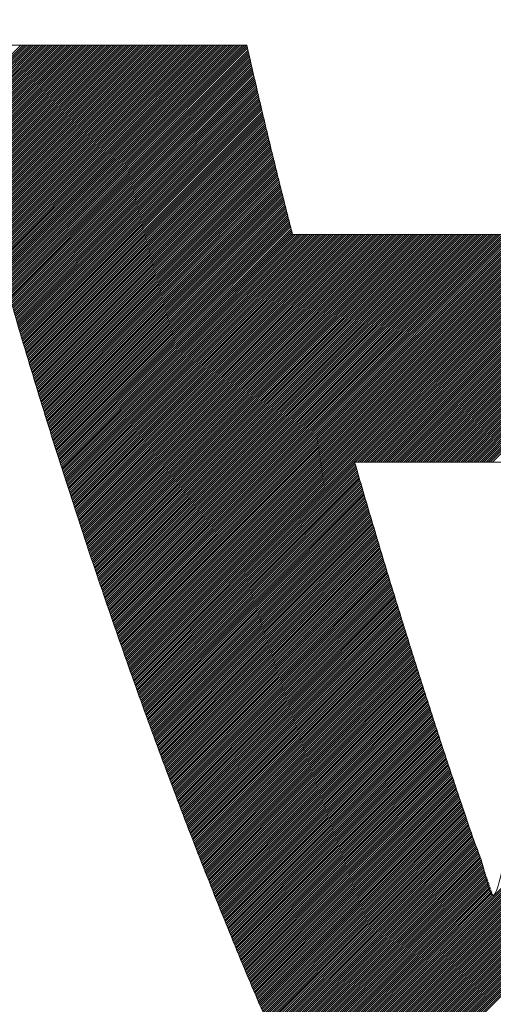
# Model space of a CAD drawing. Header units: millimetres. Extents: x 0 to 1071, y 0 to 742.
# Tile 59 of 130: x 195 to 197, y 523.35 to 527.51. Entities that reach past the tile are written whole.
import ezdxf

# ---------------------------------------------------------------- set-up
doc = ezdxf.new("R2010")
doc.units = ezdxf.units.MM
doc.header["$LTSCALE"] = 0.454724
doc.layers.add('NoLayerName_001', color=7, linetype='Continuous')
doc.layers.add('NoLayerName_002', color=7, linetype='Continuous')

# ---------------------------------------------------------------- blocks, each defined once
blk = doc.blocks.new('JZB_0009')
at = {"layer": 'NoLayerName_002', "color": 7, "linetype": 'Continuous', "lineweight": 25}
for p, q in [((11.0059, 4.8402), (10.7433, 4.5776)), ((11.0148, 4.8402), (10.745, 4.5704)), ((11.0237, 4.8402), (10.7467, 4.5632)), ((11.0326, 4.8402), (10.7484, 4.5561)), ((11.0415, 4.8402), (10.7502, 4.5489)), ((11.0504, 4.8402), (10.7519, 4.5417)), ((11.0593, 4.8402), (10.7537, 4.5346)), ((11.0682, 4.8402), (10.7556, 4.5276)), ((11.0771, 4.8402), (10.7574, 4.5205)), ((11.086, 4.8402), (10.7592, 4.5134)), ((11.095, 4.8402), (10.7611, 4.5063)), ((11.1039, 4.8402), (10.7629, 4.4992)), ((11.1128, 4.8402), (10.7647, 4.4922)), ((11.1217, 4.8402), (10.7665, 4.4851)), ((11.1306, 4.8402), (10.7684, 4.478)), ((11.1395, 4.8402), (10.7702, 4.4709)), ((11.1484, 4.8402), (10.772, 4.4638)), ((11.1573, 4.8402), (10.7739, 4.4568)), ((11.1662, 4.8402), (10.7757, 4.4497)), ((11.1751, 4.8402), (10.7775, 4.4426)), ((11.184, 4.8402), (10.7793, 4.4355)), ((11.1929, 4.8402), (10.7812, 4.4284)), ((11.2019, 4.8402), (10.783, 4.4214)), ((11.2108, 4.8402), (10.7848, 4.4143)), ((11.2197, 4.8402), (10.7867, 4.4072)), ((11.2286, 4.8402), (10.7885, 4.4001)), ((11.2375, 4.8402), (10.7903, 4.393)), ((11.2464, 4.8402), (10.7922, 4.386)), ((11.2553, 4.8402), (10.794, 4.3789)), ((11.2642, 4.8402), (10.7958, 4.3718)), ((11.2731, 4.8402), (10.7976, 4.3647)), ((11.282, 4.8402), (10.7995, 4.3576)), ((11.2909, 4.8402), (10.8013, 4.3506)), ((11.2998, 4.8402), (10.8031, 4.3435)), ((11.3088, 4.8402), (10.805, 4.3364)), ((11.3177, 4.8402), (10.8068, 4.3293)), ((11.3266, 4.8402), (10.8086, 4.3223)), ((11.3355, 4.8402), (10.8104, 4.3152)), ((11.3444, 4.8402), (10.8123, 4.3081)), ((11.3533, 4.8402), (10.8141, 4.301)), ((11.3622, 4.8402), (10.8159, 4.2939)), ((11.3711, 4.8402), (10.8178, 4.2869)), ((11.38, 4.8402), (10.8196, 4.2798)), ((11.3889, 4.8402), (10.8214, 4.2727)), ((11.3978, 4.8402), (10.8232, 4.2656)), ((11.4067, 4.8402), (10.8251, 4.2585)), ((11.4157, 4.8402), (10.8269, 4.2515)), ((11.4246, 4.8402), (10.8287, 4.2444)), ((11.4335, 4.8402), (10.8306, 4.2373)), ((11.4424, 4.8402), (10.8325, 4.2303)), ((11.4513, 4.8402), (10.8344, 4.2234)), ((11.4602, 4.8402), (10.8364, 4.2164)), ((11.4691, 4.8402), (10.8384, 4.2095)), ((11.478, 4.8402), (10.8403, 4.2025)), ((11.4869, 4.8402), (10.8423, 4.1956)), ((11.4958, 4.8402), (10.8442, 4.1886)), ((11.5047, 4.8402), (10.8462, 4.1817)), ((11.5136, 4.8402), (10.8482, 4.1747)), ((11.5226, 4.8402), (10.8501, 4.1678)), ((11.5315, 4.8402), (10.8521, 4.1608)), ((11.5404, 4.8402), (10.8541, 4.1539)), ((11.5493, 4.8402), (10.856, 4.1469)), ((11.5582, 4.8402), (10.858, 4.14)), ((11.5671, 4.8402), (10.8599, 4.133)), ((11.576, 4.8402), (10.8619, 4.1261)), ((11.5849, 4.8402), (10.8639, 4.1192)), ((11.5938, 4.8402), (10.8658, 4.1122)), ((11.6027, 4.8402), (10.8678, 4.1053)), ((11.6116, 4.8402), (10.8697, 4.0983)), ((11.6206, 4.8402), (10.8717, 4.0914)), ((11.6295, 4.8402), (10.8737, 4.0844)), ((11.6384, 4.8402), (10.8756, 4.0775)), ((11.6473, 4.8402), (10.8776, 4.0705)), ((11.6562, 4.8402), (10.8795, 4.0636)), ((11.6651, 4.8402), (10.8815, 4.0566)), ((11.674, 4.8402), (10.8835, 4.0497)), ((11.6829, 4.8402), (10.8854, 4.0427)), ((11.6918, 4.8402), (10.8874, 4.0358)), ((11.7007, 4.8402), (10.8893, 4.0288)), ((11.7096, 4.8402), (10.8913, 4.0219)), ((11.7185, 4.8402), (10.8933, 4.0149)), ((11.7275, 4.8402), (10.8952, 4.008)), ((11.7364, 4.8402), (10.8972, 4.001)), ((11.7453, 4.8402), (10.8992, 3.9941)), ((11.7542, 4.8402), (10.9011, 3.9871)), ((11.7631, 4.8402), (10.9031, 3.9802)), ((11.772, 4.8402), (10.905, 3.9733)), ((11.7809, 4.8402), (10.907, 3.9663)), ((11.7898, 4.8402), (10.909, 3.9594)), ((11.7987, 4.8402), (10.9109, 3.9524)), ((11.8076, 4.8402), (10.9129, 3.9455)), ((11.8165, 4.8402), (10.9148, 3.9385)), ((11.8254, 4.8402), (10.9168, 3.9316)), ((11.8344, 4.8402), (10.9188, 3.9246)), ((11.8433, 4.8402), (10.9207, 3.9177)), ((11.8522, 4.8402), (10.9227, 3.9107)), ((11.8611, 4.8402), (10.9246, 3.9038)), ((11.87, 4.8402), (10.9266, 3.8968)), ((11.8789, 4.8402), (10.9286, 3.8899)), ((11.8878, 4.8402), (10.9305, 3.8829)), ((11.8967, 4.8402), (10.9325, 3.876)), ((11.9056, 4.8402), (10.9344, 3.869)), ((11.9145, 4.8402), (10.9364, 3.8621)), ((11.9234, 4.8402), (10.9384, 3.8551)), ((11.9323, 4.8402), (10.9403, 3.8482)), ((11.9413, 4.8402), (10.9423, 3.8413)), ((11.9502, 4.8402), (10.9443, 3.8343)), ((11.9591, 4.8402), (10.9462, 3.8274)), ((11.9616, 4.8339), (10.9482, 3.8204)), ((11.9633, 4.8266), (10.9501, 3.8135)), ((11.965, 4.8194), (10.9521, 3.8065)), ((14.6494, 4.8402), (12.8899, 3.0807)), ((14.6583, 4.8402), (12.8988, 3.0807)), ((14.6672, 4.8402), (12.9078, 3.0807)), ((14.6761, 4.8402), (12.9167, 3.0807)), ((14.6851, 4.8402), (12.9256, 3.0807)), ((14.694, 4.8402), (12.9345, 3.0807)), ((14.7029, 4.8402), (12.9434, 3.0807)), ((14.7118, 4.8402), (12.9523, 3.0807)), ((14.7207, 4.8402), (12.9612, 3.0807)), ((14.7296, 4.8402), (12.9701, 3.0807)), ((14.7385, 4.8402), (12.979, 3.0807)), ((14.7474, 4.8402), (12.9879, 3.0807)), ((14.7563, 4.8402), (12.9968, 3.0807)), ((11.9667, 4.8122), (10.9541, 3.7996)), ((11.9683, 4.8049), (10.956, 3.7926)), ((11.97, 4.7977), (10.958, 3.7857)), ((11.9717, 4.7905), (10.9599, 3.7787)), ((11.9734, 4.7832), (10.9619, 3.7718)), ((11.9751, 4.776), (10.9639, 3.7648)), ((11.9767, 4.7688), (10.9658, 3.7579)), ((11.9784, 4.7616), (10.9678, 3.7509)), ((11.9801, 4.7543), (10.9697, 3.744)), ((11.9818, 4.7471), (10.9717, 3.737)), ((11.9834, 4.7399), (10.9737, 3.7301)), ((11.9851, 4.7326), (10.9756, 3.7231)), ((11.9868, 4.7254), (10.9776, 3.7162)), ((11.9885, 4.7182), (10.9796, 3.7092)), ((11.9902, 4.7109), (10.9815, 3.7023)), ((11.9918, 4.7037), (10.9835, 3.6954)), ((11.9935, 4.6965), (10.9854, 3.6884)), ((11.9952, 4.6893), (10.9874, 3.6815)), ((11.9969, 4.682), (10.9894, 3.6745)), ((11.9985, 4.6748), (10.9913, 3.6676)), ((12.0002, 4.6676), (10.9933, 3.6606)), ((12.0019, 4.6603), (10.9952, 3.6537)), ((12.0036, 4.6531), (10.9972, 3.6467)), ((12.0053, 4.6459), (10.9992, 3.6398)), ((12.0069, 4.6386), (11.0011, 3.6328)), ((12.0086, 4.6314), (11.0031, 3.6259)), ((12.0103, 4.6242), (11.005, 3.6189)), ((12.012, 4.6169), (11.007, 3.612)), ((12.0136, 4.6097), (11.009, 3.605)), ((12.0153, 4.6025), (11.011, 3.5981)), ((12.017, 4.5953), (11.0131, 3.5914)), ((12.0187, 4.588), (11.0152, 3.5846)), ((12.0204, 4.5808), (11.0173, 3.5778)), ((12.022, 4.5736), (11.0194, 3.571)), ((12.0237, 4.5663), (11.0215, 3.5642)), ((12.0254, 4.5591), (11.0237, 3.5574)), ((12.0271, 4.5519), (11.0258, 3.5506)), ((12.0287, 4.5446), (11.0279, 3.5438)), ((12.0304, 4.5374), (11.03, 3.537)), ((12.0321, 4.5302), (11.0321, 3.5302)), ((12.0338, 4.523), (11.0342, 3.5234)), ((12.0355, 4.5157), (11.0363, 3.5166)), ((12.0371, 4.5085), (11.0384, 3.5098)), ((12.0388, 4.5013), (11.0406, 3.503)), ((12.0405, 4.494), (11.0427, 3.4962)), ((12.0422, 4.4868), (11.0448, 3.4894)), ((12.0439, 4.4796), (11.0469, 3.4826)), ((12.0455, 4.4723), (11.049, 3.4758)), ((12.0472, 4.4651), (11.0511, 3.469)), ((12.0489, 4.4579), (11.0532, 3.4622)), ((12.0506, 4.4507), (11.0553, 3.4554)), ((12.0524, 4.4435), (11.0575, 3.4486)), ((12.0541, 4.4364), (11.0596, 3.4418)), ((12.0559, 4.4293), (11.0617, 3.435)), ((12.0577, 4.4222), (11.0638, 3.4282)), ((12.0595, 4.415), (11.0659, 3.4214)), ((12.0613, 4.4079), (11.068, 3.4147)), ((12.063, 4.4008), (11.0701, 3.4079)), ((12.0648, 4.3936), (11.0722, 3.4011)), ((12.0666, 4.3865), (11.0744, 3.3943)), ((12.0684, 4.3794), (11.0765, 3.3875)), ((12.0702, 4.3722), (11.0786, 3.3807)), ((12.0719, 4.3651), (11.0807, 3.3739)), ((12.0737, 4.358), (11.0828, 3.3671)), ((12.0755, 4.3509), (11.0849, 3.3603)), ((12.0773, 4.3437), (11.087, 3.3535)), ((12.079, 4.3366), (11.0891, 3.3467)), ((12.0808, 4.3295), (11.0913, 3.3399)), ((12.0826, 4.3223), (11.0934, 3.3331)), ((12.0844, 4.3152), (11.0955, 3.3263)), ((12.0862, 4.3081), (11.0976, 3.3195)), ((12.0879, 4.3009), (11.0997, 3.3127)), ((12.0897, 4.2938), (11.1018, 3.3059)), ((12.0915, 4.2867), (11.1039, 3.2991)), ((12.0933, 4.2796), (11.106, 3.2923)), ((12.095, 4.2724), (11.1081, 3.2855)), ((12.0968, 4.2653), (11.1103, 3.2787)), ((12.0986, 4.2582), (11.1124, 3.2719)), ((12.1004, 4.251), (11.1145, 3.2651)), ((12.1022, 4.2439), (11.1166, 3.2583)), ((12.1039, 4.2368), (11.1187, 3.2515)), ((12.1057, 4.2296), (11.1208, 3.2447)), ((12.1075, 4.2225), (11.1229, 3.238)), ((12.1093, 4.2154), (11.125, 3.2312)), ((12.1111, 4.2082), (11.1272, 3.2244)), ((12.1128, 4.2011), (11.1293, 3.2176)), ((12.1146, 4.194), (11.1314, 3.2108)), ((12.1164, 4.1869), (11.1335, 3.204)), ((12.1182, 4.1797), (11.1356, 3.1972)), ((12.1199, 4.1726), (11.1377, 3.1904)), ((12.1217, 4.1655), (11.1398, 3.1836)), ((12.1235, 4.1583), (11.1419, 3.1768)), ((12.1253, 4.1512), (11.1441, 3.17)), ((12.1271, 4.1441), (11.1462, 3.1632)), ((12.1288, 4.1369), (11.1483, 3.1564)), ((12.1306, 4.1298), (11.1504, 3.1496)), ((12.1324, 4.1227), (11.1525, 3.1428)), ((12.1342, 4.1156), (11.1546, 3.136)), ((12.1359, 4.1084), (11.1567, 3.1292)), ((12.1377, 4.1013), (11.1588, 3.1224)), ((12.1395, 4.0942), (11.161, 3.1156)), ((12.1413, 4.087), (11.1631, 3.1088)), ((12.1431, 4.0799), (11.1652, 3.102)), ((12.1448, 4.0728), (11.1673, 3.0952)), ((12.1466, 4.0656), (11.1694, 3.0884)), ((12.1484, 4.0585), (11.1715, 3.0816)), ((12.1502, 4.0514), (11.1736, 3.0748)), ((12.152, 4.0443), (11.1757, 3.068)), ((12.1572, 4.0406), (11.1779, 3.0613)), ((12.1661, 4.0406), (11.18, 3.0545)), ((12.175, 4.0406), (11.1821, 3.0477)), ((12.1839, 4.0406), (11.1842, 3.0409)), ((12.1929, 4.0406), (11.1863, 3.0341)), ((12.2018, 4.0406), (11.1884, 3.0273)), ((12.2107, 4.0406), (11.1905, 3.0205)), ((12.2196, 4.0406), (11.1926, 3.0137)), ((12.2285, 4.0406), (11.1948, 3.0069)), ((12.2374, 4.0406), (11.1969, 3.0001)), ((12.2463, 4.0406), (11.199, 2.9933)), ((12.2552, 4.0406), (11.2011, 2.9865)), ((12.2641, 4.0406), (11.2032, 2.9797)), ((12.273, 4.0406), (11.2053, 2.9729)), ((12.2819, 4.0406), (11.2074, 2.9661)), ((12.2908, 4.0406), (11.2095, 2.9593)), ((12.2998, 4.0406), (11.2117, 2.9525)), ((12.3087, 4.0406), (11.2139, 2.9458)), ((12.3176, 4.0406), (11.2161, 2.9392)), ((12.3265, 4.0406), (11.2184, 2.9325)), ((12.3354, 4.0406), (11.2206, 2.9259)), ((12.3443, 4.0406), (11.2229, 2.9192)), ((12.3532, 4.0406), (11.2251, 2.9125)), ((12.3621, 4.0406), (11.2274, 2.9059)), ((12.371, 4.0406), (11.2296, 2.8992)), ((12.3799, 4.0406), (11.2319, 2.8926)), ((12.3888, 4.0406), (11.2341, 2.8859)), ((12.3978, 4.0406), (11.2364, 2.8792)), ((12.4067, 4.0406), (11.2386, 2.8726)), ((12.4156, 4.0406), (11.2409, 2.8659)), ((12.4245, 4.0406), (11.2431, 2.8593)), ((12.4334, 4.0406), (11.2454, 2.8526)), ((12.4423, 4.0406), (11.2476, 2.8459)), ((12.4512, 4.0406), (11.2499, 2.8393)), ((12.4601, 4.0406), (11.2521, 2.8326)), ((12.469, 4.0406), (11.2544, 2.826)), ((12.4779, 4.0406), (11.2566, 2.8193)), ((12.4868, 4.0406), (11.2589, 2.8126)), ((12.4957, 4.0406), (11.2611, 2.806)), ((12.5047, 4.0406), (11.2634, 2.7993)), ((12.5136, 4.0406), (11.2656, 2.7927)), ((12.5225, 4.0406), (11.2678, 2.786)), ((12.5314, 4.0406), (11.2701, 2.7793)), ((12.5403, 4.0406), (11.2723, 2.7727)), ((12.5492, 4.0406), (11.2746, 2.766)), ((12.5581, 4.0406), (11.2768, 2.7594)), ((12.567, 4.0406), (11.2791, 2.7527)), ((12.5759, 4.0406), (11.2813, 2.746)), ((12.5848, 4.0406), (11.2836, 2.7394)), ((12.5937, 4.0406), (11.2858, 2.7327)), ((12.6026, 4.0406), (11.2881, 2.7261)), ((12.6116, 4.0406), (11.2903, 2.7194)), ((12.6205, 4.0406), (11.2926, 2.7127)), ((12.6294, 4.0406), (11.2948, 2.7061)), ((12.6383, 4.0406), (11.2971, 2.6994)), ((12.6472, 4.0406), (11.2993, 2.6928)), ((12.6561, 4.0406), (11.3016, 2.6861)), ((12.665, 4.0406), (11.3038, 2.6794)), ((12.6739, 4.0406), (11.3061, 2.6728)), ((12.6828, 4.0406), (11.3083, 2.6661)), ((12.6917, 4.0406), (11.3106, 2.6595)), ((12.7006, 4.0406), (11.3128, 2.6528)), ((12.7095, 4.0406), (11.3151, 2.6461)), ((12.7185, 4.0406), (11.3173, 2.6395)), ((12.7274, 4.0406), (11.3196, 2.6328)), ((12.7363, 4.0406), (11.3218, 2.6262)), ((12.7452, 4.0406), (11.3241, 2.6195)), ((12.7541, 4.0406), (11.3263, 2.6128)), ((12.763, 4.0406), (11.3285, 2.6062)), ((12.7719, 4.0406), (11.3308, 2.5995)), ((12.7808, 4.0406), (11.333, 2.5929)), ((12.7897, 4.0406), (11.3353, 2.5862)), ((12.7986, 4.0406), (11.3375, 2.5795)), ((12.8075, 4.0406), (11.3398, 2.5729)), ((12.8164, 4.0406), (11.342, 2.5662)), ((12.8254, 4.0406), (11.3443, 2.5596)), ((12.8343, 4.0406), (11.3465, 2.5529)), ((12.8432, 4.0406), (11.3488, 2.5462)), ((12.8521, 4.0406), (11.351, 2.5396)), ((12.861, 4.0406), (11.3533, 2.5329)), ((12.8699, 4.0406), (11.3555, 2.5262)), ((12.8788, 4.0406), (11.3578, 2.5196)), ((12.8877, 4.0406), (11.36, 2.5129)), ((12.8966, 4.0406), (11.3623, 2.5063)), ((12.9055, 4.0406), (11.3645, 2.4996)), ((12.9144, 4.0406), (11.3668, 2.4929)), ((12.9233, 4.0406), (11.369, 2.4863)), ((12.9323, 4.0406), (11.3713, 2.4796)), ((12.9412, 4.0406), (11.3735, 2.473)), ((12.9501, 4.0406), (11.3758, 2.4663)), ((12.959, 4.0406), (11.378, 2.4596)), ((12.9679, 4.0406), (11.3803, 2.453)), ((12.9768, 4.0406), (11.3825, 2.4463)), ((12.9857, 4.0406), (11.3848, 2.4397)), ((12.9946, 4.0406), (11.387, 2.433)), ((13.0035, 4.0406), (11.3892, 2.4263)), ((13.0124, 4.0406), (11.3915, 2.4197)), ((13.0213, 4.0406), (11.3937, 2.413)), ((13.0302, 4.0406), (11.396, 2.4064)), ((13.0392, 4.0406), (11.3982, 2.3997)), ((13.0481, 4.0406), (11.4005, 2.393)), ((13.057, 4.0406), (11.4027, 2.3864)), ((13.0659, 4.0406), (11.405, 2.3797)), ((13.0748, 4.0406), (11.4072, 2.3731)), ((13.0837, 4.0406), (11.4095, 2.3664)), ((13.0926, 4.0406), (11.4117, 2.3597)), ((13.1015, 4.0406), (11.414, 2.3531)), ((13.1104, 4.0406), (11.4162, 2.3464)), ((13.1193, 4.0406), (11.4185, 2.3398)), ((13.1282, 4.0406), (11.4207, 2.3331)), ((13.1372, 4.0406), (11.423, 2.3264)), ((13.1461, 4.0406), (11.4252, 2.3198)), ((13.155, 4.0406), (11.4275, 2.3131)), ((13.1639, 4.0406), (11.4297, 2.3065)), ((13.1728, 4.0406), (11.4321, 2.2999)), ((13.1817, 4.0406), (11.4344, 2.2934)), ((13.1906, 4.0406), (11.4368, 2.2868)), ((13.1995, 4.0406), (11.4392, 2.2803)), ((13.2084, 4.0406), (11.4416, 2.2738)), ((13.2173, 4.0406), (11.444, 2.2673)), ((13.2262, 4.0406), (11.4463, 2.2607)), ((13.2351, 4.0406), (11.4487, 2.2542)), ((13.2441, 4.0406), (11.4511, 2.2477)), ((13.253, 4.0406), (11.4535, 2.2411)), ((13.2619, 4.0406), (11.4559, 2.2346)), ((13.2708, 4.0406), (11.4582, 2.2281)), ((13.2797, 4.0406), (11.4606, 2.2216)), ((13.2886, 4.0406), (11.463, 2.215)), ((13.2975, 4.0406), (11.4654, 2.2085)), ((13.3064, 4.0406), (11.4678, 2.202)), ((13.3153, 4.0406), (11.4701, 2.1954)), ((13.3242, 4.0406), (11.4725, 2.1889)), ((13.3331, 4.0406), (11.4749, 2.1824)), ((13.342, 4.0406), (11.4773, 2.1759)), ((13.351, 4.0406), (11.4797, 2.1693)), ((13.3599, 4.0406), (11.482, 2.1628)), ((13.3688, 4.0406), (11.4844, 2.1563)), ((13.3777, 4.0406), (12.4178, 3.0807)), ((13.3866, 4.0406), (12.4267, 3.0807)), ((13.3955, 4.0406), (12.4356, 3.0807)), ((13.4044, 4.0406), (12.4445, 3.0807)), ((13.4133, 4.0406), (12.4534, 3.0807)), ((13.4222, 4.0406), (12.4623, 3.0807)), ((13.4311, 4.0406), (12.4712, 3.0807)), ((13.44, 4.0406), (12.4802, 3.0807)), ((13.4489, 4.0406), (12.4891, 3.0807)), ((13.4579, 4.0406), (12.498, 3.0807)), ((13.4668, 4.0406), (12.5069, 3.0807)), ((13.4757, 4.0406), (12.5158, 3.0807)), ((13.4846, 4.0406), (12.5247, 3.0807)), ((13.4935, 4.0406), (12.5336, 3.0807)), ((13.5024, 4.0406), (12.5425, 3.0807)), ((13.5113, 4.0406), (12.5514, 3.0807)), ((13.5202, 4.0406), (12.5603, 3.0807)), ((13.5291, 4.0406), (12.5692, 3.0807)), ((13.538, 4.0406), (12.5781, 3.0807)), ((13.5469, 4.0406), (12.5871, 3.0807)), ((13.5558, 4.0406), (12.596, 3.0807)), ((13.5648, 4.0406), (12.6049, 3.0807)), ((13.5737, 4.0406), (12.6138, 3.0807)), ((13.5826, 4.0406), (12.6227, 3.0807)), ((13.5915, 4.0406), (12.6316, 3.0807)), ((13.6004, 4.0406), (12.6405, 3.0807)), ((13.6093, 4.0406), (12.6494, 3.0807)), ((13.6182, 4.0406), (12.6583, 3.0807)), ((13.6271, 4.0406), (12.6672, 3.0807)), ((13.636, 4.0406), (12.6761, 3.0807)), ((13.6449, 4.0406), (12.685, 3.0807)), ((13.6538, 4.0406), (12.694, 3.0807)), ((13.6627, 4.0406), (12.7029, 3.0807)), ((13.6717, 4.0406), (12.7118, 3.0807)), ((13.6806, 4.0406), (12.7207, 3.0807)), ((13.6895, 4.0406), (12.7296, 3.0807)), ((13.6984, 4.0406), (12.7385, 3.0807)), ((13.7073, 4.0406), (12.7474, 3.0807)), ((13.7162, 4.0406), (12.7563, 3.0807)), ((13.7251, 4.0406), (12.7652, 3.0807)), ((13.734, 4.0406), (12.7741, 3.0807)), ((13.7429, 4.0406), (12.783, 3.0807)), ((13.7518, 4.0406), (12.7919, 3.0807)), ((13.7607, 4.0406), (12.8009, 3.0807)), ((13.7696, 4.0406), (12.8098, 3.0807)), ((13.7786, 4.0406), (12.8187, 3.0807)), ((13.7875, 4.0406), (12.8276, 3.0807)), ((13.7964, 4.0406), (12.8365, 3.0807)), ((13.8053, 4.0406), (12.8454, 3.0807)), ((13.8142, 4.0406), (12.8543, 3.0807)), ((13.8231, 4.0406), (12.8632, 3.0807)), ((13.832, 4.0406), (12.8721, 3.0807)), ((13.8409, 4.0406), (12.881, 3.0807)), ((12.4157, 3.0787), (11.4868, 2.1497)), ((14.827, 3.0757), (12.1769, 0.4257)), ((12.4177, 3.0718), (11.4892, 2.1432)), ((12.4197, 3.0648), (11.4916, 2.1367)), ((12.4217, 3.0579), (11.4939, 2.1301)), ((12.4237, 3.051), (11.4963, 2.1236)), ((12.4257, 3.0441), (11.4987, 2.1171)), ((12.4277, 3.0372), (11.5011, 2.1106)), ((14.8229, 3.0628), (12.1797, 0.4196)), ((14.8189, 3.0499), (12.1825, 0.4135)), ((14.8149, 3.0369), (12.1853, 0.4074)), ((12.4297, 3.0303), (11.5034, 2.104)), ((12.4318, 3.0234), (11.5058, 2.0975)), ((12.4338, 3.0165), (11.5082, 2.091)), ((12.4358, 3.0097), (11.5106, 2.0844)), ((12.4378, 3.0028), (11.513, 2.0779)), ((12.4398, 2.9959), (11.5153, 2.0714)), ((14.8109, 3.024), (12.1882, 0.4013)), ((14.8069, 3.0111), (12.191, 0.3952)), ((14.8029, 2.9982), (12.1938, 0.3891)), ((12.4419, 2.989), (11.5177, 2.0649)), ((12.4439, 2.9821), (11.5201, 2.0583)), ((12.4459, 2.9752), (11.5225, 2.0518)), ((12.4479, 2.9683), (11.5249, 2.0453)), ((12.45, 2.9615), (11.5272, 2.0387)), ((12.452, 2.9546), (11.5296, 2.0322)), ((14.7988, 2.9852), (12.1966, 0.383)), ((14.7948, 2.9723), (12.1994, 0.3769)), ((14.7908, 2.9594), (12.2022, 0.3708)), ((12.454, 2.9477), (11.532, 2.0257)), ((12.456, 2.9408), (11.5344, 2.0192)), ((12.4581, 2.9339), (11.5368, 2.0126)), ((12.4601, 2.927), (11.5391, 2.0061)), ((12.4621, 2.9201), (11.5415, 1.9996)), ((12.4641, 2.9133), (11.5439, 1.993)), ((14.7865, 2.9462), (12.205, 0.3647)), ((14.782, 2.9328), (12.2078, 0.3585)), ((14.7775, 2.9193), (12.2106, 0.3524)), ((12.4661, 2.9064), (11.5463, 1.9865)), ((12.4682, 2.8995), (11.5487, 1.98)), ((12.4702, 2.8926), (11.551, 1.9735)), ((12.4722, 2.8857), (11.5534, 1.9669)), ((12.4742, 2.8788), (11.5558, 1.9604)), ((12.4763, 2.8719), (11.5582, 1.9539)), ((14.7729, 2.9059), (12.2134, 0.3463)), ((14.7684, 2.8924), (12.2162, 0.3402)), ((14.7639, 2.879), (12.219, 0.3341)), ((12.4783, 2.8651), (11.5606, 1.9473)), ((12.4803, 2.8582), (11.5629, 1.9408)), ((12.4823, 2.8513), (11.5653, 1.9343)), ((12.4844, 2.8444), (11.5677, 1.9277)), ((12.4864, 2.8376), (11.5701, 1.9212)), ((12.4885, 2.8307), (11.5725, 1.9147)), ((14.7593, 2.8655), (12.2218, 0.328)), ((14.7548, 2.8521), (12.2246, 0.3219)), ((14.7502, 2.8386), (12.2274, 0.3158)), ((14.7457, 2.8252), (12.2302, 0.3097)), ((12.4906, 2.8239), (11.5748, 1.9082)), ((12.4926, 2.8171), (11.5772, 1.9016)), ((12.4947, 2.8102), (11.5796, 1.8951)), ((12.4968, 2.8034), (11.582, 1.8886)), ((12.4988, 2.7965), (11.5843, 1.882)), ((12.5009, 2.7897), (11.5867, 1.8755)), ((14.7412, 2.8117), (12.233, 0.3036)), ((14.7366, 2.7983), (12.2358, 0.2975)), ((14.7321, 2.7848), (12.2386, 0.2914)), ((12.503, 2.7829), (11.5891, 1.869)), ((12.505, 2.776), (11.5915, 1.8625)), ((12.5071, 2.7692), (11.5939, 1.8559)), ((12.5092, 2.7623), (11.5962, 1.8494)), ((12.5112, 2.7555), (11.5986, 1.8429)), ((12.5133, 2.7486), (11.601, 1.8363)), ((12.5154, 2.7418), (11.6034, 1.8298)), ((14.7275, 2.7714), (12.2414, 0.2853)), ((14.723, 2.758), (12.2442, 0.2792)), ((14.7185, 2.7445), (12.2471, 0.2731)), ((12.5174, 2.735), (11.6058, 1.8233)), ((12.5195, 2.7281), (11.6081, 1.8168)), ((12.5216, 2.7213), (11.6105, 1.8102)), ((12.5236, 2.7144), (11.6129, 1.8037)), ((12.5257, 2.7076), (11.6153, 1.7972)), ((12.5278, 2.7007), (11.6177, 1.7906)), ((14.7139, 2.7311), (12.25, 0.2671)), ((14.7094, 2.7176), (12.2529, 0.2611)), ((14.7048, 2.7042), (12.2558, 0.2551)), ((12.5298, 2.6939), (11.62, 1.7841)), ((12.5319, 2.6871), (11.6224, 1.7776)), ((12.534, 2.6802), (11.6248, 1.771)), ((12.536, 2.6734), (11.6272, 1.7645)), ((12.5381, 2.6665), (11.6296, 1.758)), ((12.5402, 2.6597), (11.6319, 1.7515)), ((14.7003, 2.6907), (12.2587, 0.2491)), ((14.6958, 2.6773), (12.2616, 0.2431)), ((14.6912, 2.6638), (12.2645, 0.2371)), ((12.5422, 2.6529), (11.6343, 1.7449)), ((12.5443, 2.646), (11.6367, 1.7384)), ((12.5464, 2.6392), (11.6391, 1.7319)), ((12.5484, 2.6323), (11.6415, 1.7253)), ((12.5505, 2.6255), (11.6438, 1.7188)), ((12.5526, 2.6186), (11.6462, 1.7123)), ((14.6867, 2.6504), (12.2674, 0.2311)), ((14.6821, 2.6369), (12.2704, 0.2251)), ((14.6776, 2.6235), (12.2733, 0.2191)), ((12.5546, 2.6118), (11.6486, 1.7058)), ((12.5567, 2.605), (11.651, 1.6992)), ((12.5588, 2.5981), (11.6533, 1.6927)), ((12.5608, 2.5913), (11.6557, 1.6862)), ((12.5629, 2.5844), (11.6581, 1.6796)), ((12.565, 2.5776), (11.6605, 1.6731)), ((14.6731, 2.61), (12.2762, 0.2131)), ((14.6685, 2.5966), (12.2791, 0.2071)), ((14.664, 2.5831), (12.282, 0.2011)), ((12.567, 2.5708), (11.663, 1.6667)), ((12.5691, 2.5639), (11.6655, 1.6603)), ((12.5712, 2.5571), (11.668, 1.6539)), ((12.5732, 2.5502), (11.6704, 1.6474)), ((12.5753, 2.5434), (11.6729, 1.641)), ((12.5774, 2.5365), (11.6754, 1.6346)), ((14.6595, 2.5697), (12.2849, 0.1951)), ((14.6549, 2.5562), (12.2878, 0.1891)), ((14.6504, 2.5428), (12.2907, 0.1831)), ((12.5794, 2.5297), (11.6779, 1.6281)), ((12.5815, 2.5229), (11.6804, 1.6217)), ((12.5836, 2.516), (11.6828, 1.6153)), ((12.5856, 2.5092), (11.6853, 1.6089)), ((12.5877, 2.5023), (11.6878, 1.6024)), ((12.5898, 2.4955), (11.6903, 1.596)), ((14.6458, 2.5293), (12.2936, 0.1771)), ((14.6413, 2.5159), (12.2965, 0.1711)), ((14.6368, 2.5024), (12.2995, 0.1651)), ((12.5919, 2.4887), (11.6928, 1.5896)), ((12.5941, 2.482), (11.6952, 1.5831)), ((12.5962, 2.4752), (11.6977, 1.5767)), ((12.5983, 2.4684), (11.7002, 1.5703)), ((12.6004, 2.4616), (11.7027, 1.5639)), ((12.6026, 2.4548), (11.7052, 1.5574)), ((14.6322, 2.489), (12.3024, 0.1591)), ((14.6277, 2.4756), (12.3053, 0.1532)), ((14.6231, 2.4621), (12.3082, 0.1472)), ((12.6047, 2.448), (11.7076, 1.551)), ((12.6068, 2.4413), (11.7101, 1.5446)), ((12.6089, 2.4345), (11.7126, 1.5382)), ((12.6111, 2.4277), (11.7151, 1.5317)), ((12.6132, 2.4209), (11.7176, 1.5253)), ((12.6153, 2.4141), (11.72, 1.5189)), ((14.6186, 2.4487), (12.3111, 0.1412)), ((14.6141, 2.4352), (12.314, 0.1352)), ((14.6095, 2.4218), (12.3169, 0.1292)), ((12.6174, 2.4074), (11.7225, 1.5124)), ((12.6196, 2.4006), (11.725, 1.506)), ((12.6217, 2.3938), (11.7275, 1.4996)), ((12.6238, 2.387), (11.73, 1.4932)), ((12.6259, 2.3802), (11.7324, 1.4867)), ((12.6281, 2.3734), (11.7349, 1.4803)), ((14.605, 2.4083), (12.3198, 0.1232)), ((14.6004, 2.3949), (12.3227, 0.1172)), ((12.6302, 2.3667), (11.7374, 1.4739)), ((12.6323, 2.3599), (11.7399, 1.4674)), ((12.6344, 2.3531), (11.7424, 1.461)), ((12.6366, 2.3463), (11.7449, 1.4546)), ((12.6387, 2.3395), (11.7473, 1.4482)), ((12.6408, 2.3327), (11.7498, 1.4417)), ((12.643, 2.326), (11.7523, 1.4353)), ((12.6451, 2.3192), (11.7548, 1.4289)), ((12.6472, 2.3124), (11.7573, 1.4225)), ((12.6493, 2.3056), (11.7597, 1.416)), ((12.6515, 2.2988), (11.7622, 1.4096)), ((12.6536, 2.2921), (11.7647, 1.4032)), ((12.6557, 2.2853), (11.7672, 1.3967)), ((12.6578, 2.2785), (11.7697, 1.3903)), ((12.66, 2.2717), (11.7721, 1.3839)), ((12.6621, 2.2649), (11.7746, 1.3775)), ((12.6642, 2.2581), (11.7771, 1.371)), ((12.6663, 2.2514), (11.7796, 1.3647)), ((12.6685, 2.2446), (11.7822, 1.3583)), ((12.6706, 2.2378), (11.7848, 1.352)), ((12.6727, 2.231), (11.7873, 1.3456)), ((12.6748, 2.2242), (11.7899, 1.3392)), ((12.677, 2.2174), (11.7924, 1.3329)), ((12.6791, 2.2107), (11.795, 1.3265)), ((12.6812, 2.2039), (11.7975, 1.3202)), ((12.6833, 2.1971), (11.8001, 1.3138)), ((12.6855, 2.1903), (11.8026, 1.3075)), ((12.6876, 2.1835), (11.8052, 1.3011)), ((12.6897, 2.1768), (11.8077, 1.2947)), ((12.6919, 2.17), (11.8103, 1.2884)), ((12.694, 2.1632), (11.8128, 1.282)), ((12.6961, 2.1564), (11.8154, 1.2757)), ((12.6982, 2.1496), (11.8179, 1.2693)), ((12.7004, 2.1429), (11.8205, 1.263)), ((12.7026, 2.1362), (11.823, 1.2566)), ((12.7048, 2.1295), (11.8256, 1.2503)), ((12.707, 2.1228), (11.8281, 1.2439)), ((12.7092, 2.116), (11.8307, 1.2375)), ((12.7114, 2.1093), (11.8332, 1.2312)), ((12.7136, 2.1026), (11.8358, 1.2248)), ((12.7158, 2.0959), (11.8383, 1.2185)), ((12.7179, 2.0892), (11.8409, 1.2121)), ((12.7201, 2.0824), (11.8434, 1.2058)), ((12.7223, 2.0757), (11.846, 1.1994)), ((12.7245, 2.069), (11.8485, 1.193)), ((12.7267, 2.0623), (11.8511, 1.1867)), ((12.7289, 2.0556), (11.8537, 1.1803)), ((12.7311, 2.0488), (11.8562, 1.174)), ((12.7333, 2.0421), (11.8588, 1.1676)), ((12.7355, 2.0354), (11.8613, 1.1613)), ((12.7376, 2.0287), (11.8639, 1.1549)), ((12.7398, 2.022), (11.8664, 1.1485)), ((12.742, 2.0152), (11.869, 1.1422)), ((12.7442, 2.0085), (11.8715, 1.1358)), ((12.7464, 2.0018), (11.8741, 1.1295)), ((12.7486, 1.9951), (11.8766, 1.1231)), ((12.7508, 1.9884), (11.8792, 1.1168)), ((12.753, 1.9816), (11.8817, 1.1104)), ((12.7552, 1.9749), (11.8843, 1.1041)), ((12.7573, 1.9682), (11.8868, 1.0977)), ((12.7595, 1.9615), (11.8894, 1.0913)), ((12.7617, 1.9548), (11.8919, 1.085)), ((12.7639, 1.948), (11.8945, 1.0786)), ((12.7661, 1.9413), (11.8971, 1.0723)), ((12.7683, 1.9346), (11.8997, 1.066)), ((12.7705, 1.9279), (11.9023, 1.0598)), ((12.7727, 1.9212), (11.905, 1.0535)), ((12.7748, 1.9144), (11.9076, 1.0472)), ((12.777, 1.9077), (11.9102, 1.0409)), ((12.7792, 1.901), (11.9129, 1.0346)), ((12.7814, 1.8943), (11.9155, 1.0284)), ((12.7836, 1.8876), (11.9181, 1.0221)), ((12.7858, 1.8808), (11.9207, 1.0158)), ((12.788, 1.8741), (11.9234, 1.0095)), ((12.7902, 1.8674), (11.926, 1.0032)), ((12.7924, 1.8607), (11.9286, 0.997)), ((12.7945, 1.854), (11.9313, 0.9907)), ((12.7967, 1.8472), (11.9339, 0.9844)), ((12.7989, 1.8405), (11.9365, 0.9781)), ((12.8011, 1.8338), (11.9391, 0.9718)), ((12.8033, 1.8271), (11.9418, 0.9656)), ((12.8055, 1.8204), (11.9444, 0.9593)), ((12.8077, 1.8136), (11.947, 0.953)), ((12.8099, 1.8069), (11.9497, 0.9467)), ((12.8121, 1.8003), (11.9523, 0.9404)), ((12.8144, 1.7936), (11.9549, 0.9342)), ((12.8166, 1.787), (11.9575, 0.9279)), ((12.8189, 1.7803), (11.9602, 0.9216)), ((12.8212, 1.7737), (11.9628, 0.9153)), ((12.8234, 1.767), (11.9654, 0.909)), ((12.8257, 1.7604), (11.968, 0.9028)), ((12.8279, 1.7537), (11.9707, 0.8965)), ((12.8302, 1.7471), (11.9733, 0.8902)), ((12.8324, 1.7404), (11.9759, 0.8839)), ((12.8347, 1.7338), (11.9786, 0.8776)), ((12.8369, 1.7271), (11.9812, 0.8714)), ((12.8392, 1.7205), (11.9838, 0.8651)), ((12.8415, 1.7138), (11.9864, 0.8588)), ((12.8437, 1.7071), (11.9891, 0.8525)), ((12.846, 1.7005), (11.9917, 0.8462)), ((12.8482, 1.6938), (11.9943, 0.84)), ((12.8505, 1.6872), (11.997, 0.8337)), ((12.8527, 1.6805), (11.9996, 0.8274)), ((12.855, 1.6739), (12.0022, 0.8211)), ((12.8572, 1.6672), (12.0048, 0.8148)), ((12.8595, 1.6606), (12.0075, 0.8086)), ((12.8617, 1.6539), (12.0101, 0.8023)), ((12.864, 1.6473), (12.0127, 0.796)), ((12.8663, 1.6406), (12.0154, 0.7898)), ((12.8685, 1.634), (12.0181, 0.7836)), ((12.8708, 1.6273), (12.0208, 0.7774)), ((12.873, 1.6207), (12.0236, 0.7712)), ((12.8753, 1.614), (12.0263, 0.765)), ((12.8775, 1.6073), (12.029, 0.7588)), ((12.8798, 1.6007), (12.0317, 0.7526)), ((12.882, 1.594), (12.0344, 0.7464)), ((12.8843, 1.5874), (12.0371, 0.7402)), ((12.8866, 1.5807), (12.0398, 0.734)), ((12.8888, 1.5741), (12.0425, 0.7278)), ((12.8911, 1.5674), (12.0453, 0.7216)), ((12.8933, 1.5608), (12.048, 0.7154)), ((12.8956, 1.5541), (12.0507, 0.7092)), ((12.8978, 1.5475), (12.0534, 0.703)), ((12.9001, 1.5408), (12.0561, 0.6968)), ((12.9023, 1.5342), (12.0588, 0.6906)), ((12.9046, 1.5275), (12.0615, 0.6844)), ((12.9069, 1.5209), (12.0642, 0.6782)), ((12.9091, 1.5142), (12.0669, 0.672)), ((12.9114, 1.5076), (12.0697, 0.6658)), ((12.9136, 1.5009), (12.0724, 0.6596)), ((12.9159, 1.4942), (12.0751, 0.6534)), ((12.9181, 1.4876), (12.0778, 0.6472)), ((12.9204, 1.4809), (12.0805, 0.641)), ((12.9226, 1.4743), (12.0832, 0.6349)), ((12.9249, 1.4677), (12.0859, 0.6287)), ((12.9272, 1.4611), (12.0886, 0.6225)), ((12.9296, 1.4545), (12.0913, 0.6163)), ((12.9319, 1.4479), (12.0941, 0.6101)), ((12.9342, 1.4413), (12.0968, 0.6039)), ((12.9365, 1.4347), (12.0995, 0.5977)), ((12.9388, 1.4281), (12.1022, 0.5915)), ((12.9411, 1.4215), (12.1049, 0.5853)), ((12.9434, 1.4149), (12.1076, 0.5791)), ((12.9457, 1.4083), (12.1103, 0.5729)), ((12.948, 1.4017), (12.113, 0.5667)), ((12.9503, 1.3951), (12.1157, 0.5605)), ((12.9526, 1.3885), (12.1185, 0.5543)), ((12.955, 1.3819), (12.1212, 0.5481)), ((12.9573, 1.3753), (12.1239, 0.5419)), ((12.9596, 1.3687), (12.1266, 0.5357)), ((12.9619, 1.3621), (12.1293, 0.5295)), ((12.9642, 1.3555), (12.1321, 0.5234)), ((12.9665, 1.3489), (12.1349, 0.5173)), ((12.9688, 1.3423), (12.1377, 0.5112)), ((12.9711, 1.3357), (12.1405, 0.505)), ((12.9734, 1.3291), (12.1433, 0.4989)), ((12.9757, 1.3225), (12.1461, 0.4928)), ((12.978, 1.3159), (12.1489, 0.4867)), ((12.9804, 1.3093), (12.1517, 0.4806)), ((12.9827, 1.3027), (12.1545, 0.4745)), ((12.985, 1.2961), (12.1573, 0.4684)), ((12.9874, 1.2896), (12.1601, 0.4623)), ((12.9897, 1.283), (12.1629, 0.4562)), ((12.992, 1.2764), (12.1657, 0.4501)), ((12.9943, 1.2698), (12.1685, 0.444)), ((12.9967, 1.2633), (12.1713, 0.4379)), ((12.999, 1.2567), (12.1741, 0.4318))]:
    blk.add_line(p, q, dxfattribs=at)
at = {"layer": 'NoLayerName_002', "color": 7, "linetype": 'Continuous', "lineweight": 13}
for points in [[(11.9602, 4.8402), (11.7468, 4.8402), (11.3201, 4.8402), (10.8935, 4.8402), (10.6801, 4.8402)], [(13.8475, 4.0406), (13.5651, 4.0406), (13.0002, 4.0406), (12.4353, 4.0406), (12.1529, 4.0406)], [(12.4151, 3.0807), (12.6101, 3.0807), (13.0001, 3.0807), (13.3901, 3.0807), (13.5851, 3.0807)]]:
    blk.add_open_spline(points, degree=3, dxfattribs=at)
for points, knots in [([(10.6801, 4.8402), (10.7057, 4.7342), (10.7563, 4.5179), (10.8423, 4.1904), (10.9353, 3.8545), (11.0356, 3.513), (11.1419, 3.168), (11.2535, 2.822), (11.3696, 2.4772), (11.4893, 2.136), (11.6117, 1.8008), (11.736, 1.4739), (11.8614, 1.1577), (11.9868, 0.8544), (12.1119, 0.5666), (12.2345, 0.296), (12.3196, 0.1237), (12.3601, 0.0401)], [0, 0, 0, 0, 0.327112, 0.666498, 1.015766, 1.372509, 1.734304, 2.098723, 2.463328, 2.825683, 3.183347, 3.533883, 3.874858, 4.203849, 4.518442, 4.816245, 5.094894, 5.094894, 5.094894, 5.094894]), ([(12.1529, 4.0406), (12.1481, 4.0593), (12.1385, 4.0966), (12.1243, 4.1524), (12.1103, 4.2078), (12.0966, 4.2629), (12.083, 4.3176), (12.0697, 4.3719), (12.0566, 4.4257), (12.0437, 4.4792), (12.0311, 4.5322), (12.0186, 4.5847), (12.0065, 4.6368), (11.9945, 4.6883), (11.9828, 4.7394), (11.9714, 4.79), (11.9639, 4.8235), (11.9602, 4.8402)], [0, 0, 0, 0, 0.0579401, 0.1155021, 0.1726709, 0.2294312, 0.2857681, 0.3416664, 0.3971109, 0.4520866, 0.5065785, 0.5605713, 0.61405, 0.6669996, 0.719405, 0.7712512, 0.8225231, 0.8225231, 0.8225231, 0.8225231]), ([(13.5851, 3.0807), (13.5731, 3.0395), (13.5492, 2.9568), (13.5125, 2.8327), (13.4754, 2.7086), (13.4378, 2.5844), (13.3997, 2.4603), (13.3612, 2.3365), (13.3223, 2.213), (13.283, 2.09), (13.2434, 1.9676), (13.2035, 1.8461), (13.1633, 1.7249), (13.1229, 1.6068), (13.0823, 1.482), (13.0415, 1.3876), (13.0003, 1.1862), (12.959, 1.3876), (12.9182, 1.482), (12.8775, 1.6068), (12.837, 1.7249), (12.7968, 1.8461), (12.7569, 1.9676), (12.7173, 2.09), (12.678, 2.213), (12.6391, 2.3365), (12.6006, 2.4603), (12.5625, 2.5844), (12.5249, 2.7086), (12.4877, 2.8327), (12.4511, 2.9568), (12.4271, 3.0395), (12.4151, 3.0807)], [0, 0, 0, 0, 0.128947, 0.258309, 0.387959, 0.517766, 0.647602, 0.777337, 0.906843, 1.03599, 1.16465, 1.292695, 1.419994, 1.546421, 1.671847, 1.796143, 1.919183, 2.04225, 2.166569, 2.292012, 2.418453, 2.545764, 2.673816, 2.802481, 2.931632, 3.061139, 3.190875, 3.320711, 3.450517, 3.580166, 3.709527, 3.838474, 3.838474, 3.838474, 3.838474])]:
    blk.add_open_spline(points, degree=3, knots=knots, dxfattribs=at)

msp = doc.modelspace()

# ---------------------------------------------------------------- linework, layer by layer
at = {"layer": 'NoLayerName_001', "color": 7, "linetype": 'Continuous', "lineweight": 25}
for radius, start, end in [(39.5, 318.3301343, 270), (38, 319.6850908, 270.7162159)]:
    msp.add_arc((200, 525), radius, start, end, dxfattribs=at)

# ---------------------------------------------------------------- block references
at = {"layer": 'NoLayerName_001'}
msp.add_blockref('JZB_0009', (184.000046, 522.559448), dxfattribs=at)

doc.saveas('drawing.dxf')
